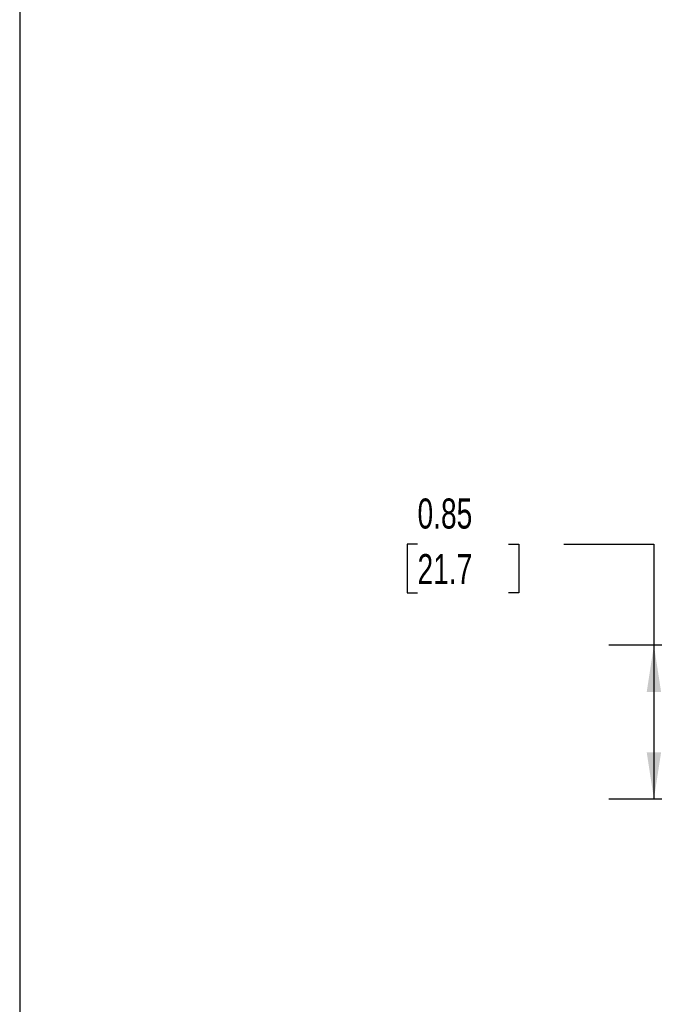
# Model space of a CAD drawing. Header units: inches. Extents: x 0.5 to 21.5, y 0.5 to 16.5.
# Tile 2 of 23: x 0.5 to 4, y 5.9 to 11.4. Entities that reach past the tile are written whole.
import ezdxf

# ---------------------------------------------------------------- set-up
doc = ezdxf.new("R2010")
doc.units = ezdxf.units.IN
doc.header["$LTSCALE"] = 2
doc.header["$MEASUREMENT"] = 0
doc.layers.add('DIMENSIONS', color=140, linetype='Continuous', lineweight=25)
doc.layers.add('TEXT', color=140, linetype='Continuous', lineweight=25)
doc.styles.add('SLDTEXTSTYLE0', font='TXT', dxfattribs={"width": 0.7})
doc.dimstyles.new('SLDDIMSTYLE0', dxfattribs={"dimtxt": 0.169922, "dimasz": 0.26, "dimexe": 0, "dimexo": 0.0625, "dimgap": 0.04248, "dimtad": 0, "dimtih": 1, "dimtoh": 1, "dimrnd": 1e-09, "dimdsep": 46, "dimtxsty": 'SLDTEXTSTYLE0', "dimsah": 1, "dimcen": 0.09, "dimadec": 0, "dimazin": 2, "dimtfac": 1, "dimtofl": 0, "dimtmove": 0, "dimatfit": 3, "dimfxl": 0, "dimfrac": 2, "dimtolj": 1, "dimtzin": 12, "dimarcsym": 0})

# ---------------------------------------------------------------- blocks, each defined once
blk = doc.blocks.new('_D_1')
at = {"layer": 'DIMENSIONS'}
for p, q in [((2.707, 8.4612), (2.6499, 8.4612)), ((2.6499, 8.4612), (2.6499, 8.1912)), ((3.2119, 8.4612), (3.269, 8.4612)), ((3.269, 8.4612), (3.269, 8.1912)), ((3.5183, 8.4612), (4.0183, 8.4612)), ((4.0183, 8.4612), (4.0183, 7.9008)), ((2.6499, 8.1912), (2.707, 8.1912)), ((3.269, 8.1912), (3.2119, 8.1912)), ((5.02, 7.9008), (3.7683, 7.9008)), ((4.0183, 7.9008), (4.0183, 7.0473)), ((5.636, 7.0473), (3.7683, 7.0473))]:
    blk.add_line(p, q, dxfattribs=at)
for points in [[(4.0183, 7.9008), (3.9783, 7.6408), (4.0583, 7.6408)], [(4.0183, 7.0473), (4.0583, 7.3073), (3.9783, 7.3073)]]:
    blk.add_solid(points, dxfattribs=at)
at = {"layer": 'DIMENSIONS', "char_height": 0.16667, "attachment_point": 1, "style": 'SLDTEXTSTYLE0'}
for s, insert in [('0.85', (2.707, 8.7141)), ('21.7', (2.707, 8.406))]:
    blk.add_mtext(s, dxfattribs=dict(at, insert=insert))

msp = doc.modelspace()

# ---------------------------------------------------------------- linework, layer by layer
at = {"layer": 'TEXT'}
msp.add_line((0.5, 16.5), (0.5, 0.5), dxfattribs=at)

# ---------------------------------------------------------------- dimensions: what is measured, and where the dimension line sits
at = {"layer": 'DIMENSIONS'}
dim = msp.add_linear_dim(base=(4.0183, 7.0473), p1=(5.12, 7.9008), p2=(5.736, 7.0473), angle=90, dimstyle='SLDDIMSTYLE0', dxfattribs=at)
dim.commit()
dim.dimension.update_dxf_attribs({"geometry": '_D_1', "text_midpoint": (4.0183, 8.4612), "dimtype": 160})

doc.saveas('drawing.dxf')
